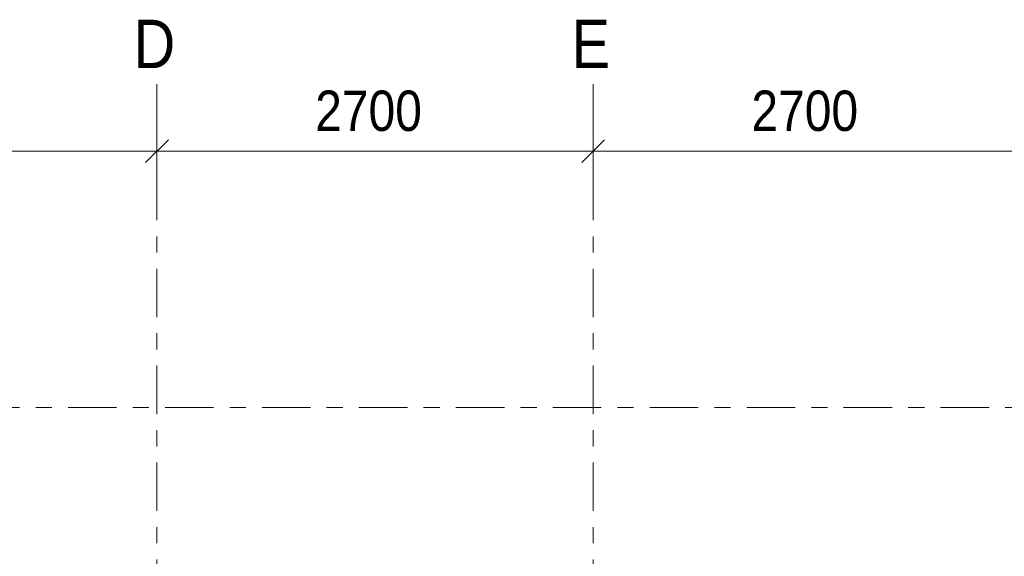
# Model space of a CAD drawing. Header units: millimetres. Extents: x -931 to -90, y -1411 to -817.
# Tile 13 of 63: x -775 to -714, y -1187 to -1154. Entities that reach past the tile are written whole.
import ezdxf

# ---------------------------------------------------------------- set-up
doc = ezdxf.new("R2010")
doc.units = ezdxf.units.MM
doc.linetypes.add('XKITLINE00', pattern=[0])
doc.linetypes.add('XKITLINE03', pattern=[6, 3, -1, 1, -1])
doc.layers.add('Offset', color=4, linetype='Continuous', lineweight=0)
doc.layers.add('Stramien', color=4, linetype='Continuous', lineweight=0)
doc.styles.add('ARIAL', font='arial.ttf')

msp = doc.modelspace()

# ---------------------------------------------------------------- linework, layer by layer
at = {"layer": 'Offset', "linetype": 'XKITLINE00', "lineweight": 0}
for p, q in [((-739.934, -1158.913), (-739.934, -1164.413)), ((-739.934, -1158.913), (-739.934, -1164.413)), ((-766.934, -1164.913), (-766.934, -1159.413)), ((-766.934, -1164.913), (-766.934, -1159.413)), ((-766.227, -1161.206), (-767.641, -1162.62)), ((-766.227, -1161.206), (-767.641, -1162.62)), ((-739.227, -1161.206), (-740.641, -1162.62)), ((-739.227, -1161.206), (-740.641, -1162.62)), ((-793.934, -1161.913), (-766.934, -1161.913)), ((-766.934, -1161.913), (-739.934, -1161.913)), ((-739.934, -1161.913), (-712.934, -1161.913))]:
    msp.add_line(p, q, dxfattribs=at)
at = {"layer": 'Offset'}
for p in [(-766.934, -1161.913), (-766.934, -1161.913), (-739.934, -1161.913), (-739.934, -1161.913)]:
    msp.add_point(p, dxfattribs=at)
at = {"layer": 'Stramien', "linetype": 'XKITLINE03', "lineweight": 0}
for p, q in [((-766.934, -1364.189), (-766.934, -1157.777)), ((-739.934, -1364.189), (-739.934, -1157.777)), ((-904.434, -1177.777), (-469.434, -1177.777))]:
    msp.add_line(p, q, dxfattribs=at)

# ---------------------------------------------------------------- texts
at = {"layer": 'Offset', "style": 'ARIAL', "width": 0.85}
for p in [(-757.142, -1160.663), (-730.142, -1160.663)]:
    msp.add_text('2700', height=2.5, dxfattribs=at).set_placement(p)
at = {"layer": 'Stramien', "style": 'ARIAL', "width": 0.85}
for s, p in [('D', (-768.378, -1156.777)), ('E', (-741.269, -1156.777))]:
    msp.add_text(s, height=3, dxfattribs=at).set_placement(p)

doc.saveas('drawing.dxf')
